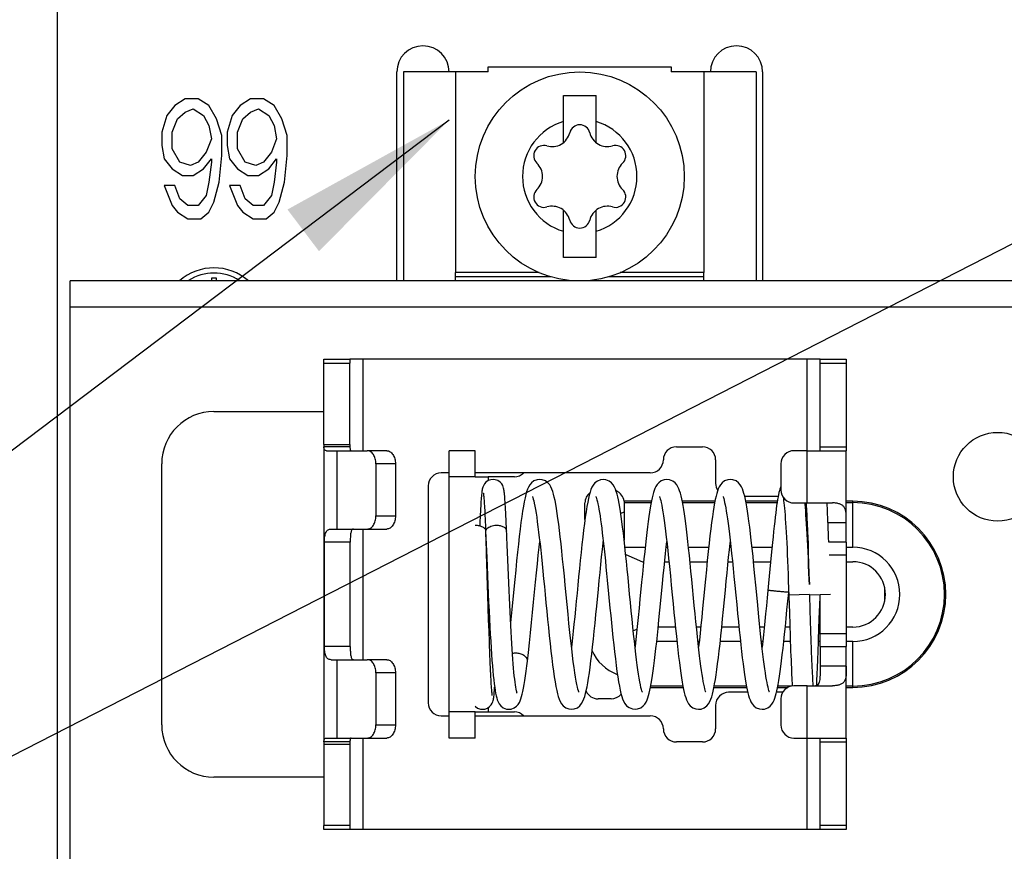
# Model space of a CAD drawing. Header units: millimetres. Extents: x 0 to 841, y 0 to 594.
# Tile 14 of 127: x 122 to 140, y 236 to 252. Entities that reach past the tile are written whole.
import ezdxf

# ---------------------------------------------------------------- set-up
doc = ezdxf.new("R2010")
doc.units = ezdxf.units.MM
doc.header["$LTSCALE"] = 46.255
doc.layers.get('0').update_dxf_attribs({"linetype": 'CONTINUOUS'})
doc.layers.add('DATUM_AXIS', color=7, linetype='CONTINUOUS')
doc.layers.add('ROUNDS', color=7, linetype='CONTINUOUS')
doc.styles.get("Standard").update_dxf_attribs({"font": 'txt', "width": 0.8})
doc.dimstyles.get("Standard").update_dxf_attribs({"dimtxt": 3.5, "dimasz": 3.5, "dimexe": 0.18, "dimexo": 0.0625, "dimgap": 0.09, "dimtad": 1, "dimdsep": 46, "dimtxsty": 'STANDARD', "dimblk": '_FILLED', "dimblk1": '_FILLED', "dimblk2": '_FILLED', "dimcen": 0.09, "dimclrt": 5, "dimadec": 0, "dimazin": 0, "dimtol": 1, "dimtp": 0.01, "dimtm": 0.01, "dimtfac": 1, "dimtofl": 0, "dimtmove": 0, "dimatfit": 3, "dimldrblk": '_FILLED', "dimfxl": 1, "dimtolj": 1, "dimarcsym": 0})

# ---------------------------------------------------------------- blocks, each defined once
blk = doc.blocks.new('_FILLED')
at = {"color": 0, "linetype": 'BYBLOCK'}
blk.add_solid([(0, 0), (-1, 0.1429), (-1, -0.1429)], dxfattribs=at)

msp = doc.modelspace()

# ---------------------------------------------------------------- linework, layer by layer
at = {"color": 7, "linetype": 'CONTINUOUS'}
for p, q in [((130.6158, 250.6741), (134.1158, 250.6741)), ((130.6158, 250.5741), (130.6158, 250.6741)), ((134.1158, 250.6741), (134.1158, 250.5741)), ((130.6158, 250.5741), (128.9908, 250.5741)), ((128.9908, 250.5741), (128.9908, 246.5741)), ((135.7408, 250.5741), (134.1158, 250.5741)), ((135.7408, 250.5741), (135.7408, 246.5741)), ((132.0533, 250.1241), (132.6783, 250.1241)), ((132.0533, 249.2211), (132.0533, 250.1241)), ((132.6783, 249.2211), (132.6783, 250.1241)), ((132.0533, 247.0241), (132.0533, 247.9271)), ((132.6783, 247.0241), (132.6783, 247.9271)), ((132.6783, 247.0241), (132.0533, 247.0241)), ((136.9658, 245.0741), (127.9658, 245.0741)), ((127.9658, 243.4417), (127.9658, 245.0009)), ((127.4658, 243.4417), (127.9658, 243.4417)), ((130.3658, 243.3241), (129.8658, 243.3241)), ((129.8658, 237.8241), (129.8658, 243.3241)), ((130.5607, 241.8984), (130.5652, 241.7879)), ((130.5653, 241.7856), (130.5855, 241.2794)), ((127.9731, 239.5741), (127.9731, 241.5741)), ((136.7284, 241.6786), (136.7343, 241.5204)), ((136.7343, 241.5204), (136.7404, 241.3486)), ((130.5954, 240.9352), (130.5871, 241.1893)), ((136.7404, 241.3486), (136.7466, 241.1644)), ((136.7466, 241.1644), (136.753, 240.969)), ((134.5577, 240.3618), (134.5097, 240.856)), ((136.753, 240.969), (136.7596, 240.7644)), ((136.3619, 240.6908), (136.3771, 240.2183)), ((136.7661, 240.5677), (137.1656, 240.5805)), ((136.7755, 240.2719), (136.7661, 240.5677)), ((136.9508, 240.1049), (136.964, 240.5146)), ((136.964, 240.5146), (136.9658, 240.5709)), ((130.6227, 240.0853), (130.6152, 240.3162)), ((136.7822, 240.0674), (136.7755, 240.2719)), ((130.63, 239.8686), (130.6227, 240.0853)), ((136.3771, 240.2183), (136.3845, 239.9899)), ((136.7887, 239.8737), (136.7822, 240.0674)), ((136.9442, 239.9049), (136.9508, 240.1049)), ((130.637, 239.6679), (130.63, 239.8686)), ((136.3845, 239.9899), (136.3918, 239.7761)), ((136.795, 239.6925), (136.7887, 239.8737)), ((136.8011, 239.5251), (136.795, 239.6925)), ((136.9658, 239.5741), (136.9658, 239.1991)), ((130.3658, 237.8241), (129.8658, 237.8241)), ((127.4658, 237.7065), (127.9658, 237.7065)), ((127.9658, 237.7065), (127.9658, 236.1473)), ((136.9658, 236.0741), (127.9658, 236.0741))]:
    msp.add_line(p, q, dxfattribs=at)
at = {"color": 3, "linetype": 'CONTINUOUS'}
for p, q in [((124.8158, 250.0581), (124.6158, 249.9305)), ((125.0658, 250.0581), (124.8158, 250.0581)), ((125.2658, 249.9305), (125.0658, 250.0581)), ((126.0658, 250.0581), (125.8658, 249.9305)), ((126.3158, 250.0581), (126.0658, 250.0581)), ((126.5158, 249.9305), (126.3158, 250.0581)), ((124.6158, 249.9305), (124.4658, 249.739)), ((124.8158, 249.8028), (124.9658, 249.8667)), ((124.9658, 249.8667), (125.1658, 249.739)), ((125.4158, 249.6752), (125.2658, 249.9305)), ((125.8658, 249.9305), (125.7158, 249.739)), ((126.0658, 249.8028), (126.2158, 249.8667)), ((126.2158, 249.8667), (126.4158, 249.739)), ((126.6658, 249.6752), (126.5158, 249.9305)), ((124.4658, 249.739), (124.3658, 249.4198)), ((124.5658, 249.4198), (124.6658, 249.6752)), ((124.6658, 249.6752), (124.8158, 249.8028)), ((125.1658, 249.739), (125.2658, 249.5475)), ((125.5158, 249.356), (125.4158, 249.6752)), ((125.7158, 249.739), (125.6158, 249.4198)), ((125.8158, 249.4198), (125.9158, 249.6752)), ((125.9158, 249.6752), (126.0658, 249.8028)), ((126.4158, 249.739), (126.5158, 249.5475)), ((126.7658, 249.356), (126.6658, 249.6752)), ((125.2658, 249.5475), (125.3158, 249.2922)), ((126.5158, 249.5475), (126.5658, 249.2922)), ((124.3658, 249.4198), (124.3658, 249.1645)), ((124.5658, 249.1007), (124.5658, 249.4198)), ((125.3158, 249.2922), (125.2158, 249.0369)), ((125.5158, 248.973), (125.5158, 249.356)), ((125.6158, 249.4198), (125.6158, 249.1645)), ((125.8158, 249.1007), (125.8158, 249.4198)), ((126.5658, 249.2922), (126.4658, 249.0369)), ((126.7658, 248.973), (126.7658, 249.356)), ((124.3658, 249.1645), (124.4158, 248.9092)), ((124.7158, 248.8454), (124.5658, 249.1007)), ((125.6158, 249.1645), (125.6658, 248.9092)), ((125.9658, 248.8454), (125.8158, 249.1007)), ((125.2158, 249.0369), (125.0658, 248.8454)), ((125.4658, 248.4624), (125.5158, 248.973)), ((126.4658, 249.0369), (126.3158, 248.8454)), ((126.7158, 248.4624), (126.7658, 248.973)), ((124.4158, 248.9092), (124.5658, 248.7177)), ((124.9158, 248.7815), (124.7158, 248.8454)), ((125.0658, 248.8454), (124.9158, 248.7815)), ((125.1658, 248.7177), (125.3158, 248.9092)), ((125.3158, 248.8454), (125.2658, 248.4624)), ((125.3158, 248.9092), (125.3158, 248.8454)), ((125.6658, 248.9092), (125.8158, 248.7177)), ((126.1658, 248.7815), (125.9658, 248.8454)), ((126.3158, 248.8454), (126.1658, 248.7815)), ((126.4158, 248.7177), (126.5658, 248.9092)), ((126.5658, 248.8454), (126.5158, 248.4624)), ((126.5658, 248.9092), (126.5658, 248.8454)), ((124.5658, 248.7177), (124.7658, 248.5901)), ((124.7658, 248.5901), (124.9658, 248.5901)), ((124.9658, 248.5901), (125.1658, 248.7177)), ((125.8158, 248.7177), (126.0158, 248.5901)), ((126.0158, 248.5901), (126.2158, 248.5901)), ((126.2158, 248.5901), (126.4158, 248.7177)), ((124.6158, 248.3986), (124.4158, 248.3986)), ((124.4158, 248.3986), (124.5658, 248.0156)), ((124.7158, 248.1433), (124.6158, 248.3986)), ((125.2658, 248.4624), (125.2158, 248.2071)), ((125.3658, 248.0794), (125.4658, 248.4624)), ((125.8658, 248.3986), (125.6658, 248.3986)), ((125.6658, 248.3986), (125.8158, 248.0156)), ((125.9658, 248.1433), (125.8658, 248.3986)), ((126.5158, 248.4624), (126.4658, 248.2071)), ((126.6158, 248.0794), (126.7158, 248.4624)), ((125.2158, 248.2071), (125.0658, 248.0156)), ((126.4658, 248.2071), (126.3158, 248.0156)), ((124.5658, 248.0156), (124.6658, 247.8879)), ((124.8658, 248.0156), (124.7158, 248.1433)), ((125.0658, 248.0156), (124.8658, 248.0156)), ((125.2658, 247.8879), (125.3658, 248.0794)), ((125.8158, 248.0156), (125.9158, 247.8879)), ((126.1158, 248.0156), (125.9658, 248.1433)), ((126.3158, 248.0156), (126.1158, 248.0156)), ((126.5158, 247.8879), (126.6158, 248.0794)), ((124.6658, 247.8879), (124.8658, 247.7603)), ((125.1158, 247.7603), (125.2658, 247.8879)), ((125.9158, 247.8879), (126.1158, 247.7603)), ((126.3658, 247.7603), (126.5158, 247.8879)), ((124.8658, 247.7603), (125.1158, 247.7603)), ((126.1158, 247.7603), (126.3658, 247.7603)), ((158.1158, 246.5741), (122.6158, 246.5741)), ((122.6158, 231.5741), (122.6158, 246.5739)), ((125.4158, 246.6241), (125.3158, 246.6241)), ((125.3158, 246.6241), (125.3158, 246.5741)), ((125.4158, 246.5741), (125.4158, 246.6241)), ((127.4658, 243.4417), (127.4658, 245.0009)), ((127.4658, 243.3973), (127.4658, 237.7509)), ((127.5175, 243.3241), (128.2991, 243.3241)), ((130.3658, 242.8241), (130.3658, 243.3241)), ((136.7158, 243.3241), (137.4658, 243.3241)), ((137.4658, 241.5741), (137.4658, 243.3241)), ((130.3658, 242.8241), (130.6158, 242.8241)), ((136.7158, 242.3241), (137.2035, 242.3241)), ((127.6065, 241.8241), (128.2991, 241.8241)), ((127.4805, 239.5741), (127.4805, 241.5741)), ((138.1969, 240.7061), (138.1969, 240.4421)), ((137.4658, 237.8241), (137.4658, 239.5741)), ((127.6065, 239.3241), (128.2991, 239.3241)), ((136.7158, 238.8241), (137.2035, 238.8241)), ((130.3658, 238.3241), (130.6158, 238.3241)), ((130.3658, 237.8241), (130.3658, 238.3241)), ((127.5175, 237.8241), (128.2991, 237.8241)), ((136.7158, 237.8241), (137.4658, 237.8241)), ((127.4658, 237.7065), (127.4658, 236.1473))]:
    msp.add_line(p, q, dxfattribs=at)
at = {"color": 9, "linetype": 'CONTINUOUS'}
for p, q in [((158.1158, 246.0741), (122.6158, 246.0741)), ((128.2158, 245.0741), (128.2158, 243.3241)), ((136.7158, 242.3241), (136.7158, 245.0741)), ((127.9668, 243.3973), (127.4679, 243.3973)), ((127.7204, 243.3241), (127.7204, 241.8241)), ((130.3658, 242.8241), (129.8658, 242.8241)), ((130.6158, 242.8241), (130.6158, 242.7516)), ((137.1177, 241.9491), (137.4658, 241.9491)), ((128.2158, 241.8241), (128.2158, 239.3241)), ((127.9731, 241.5741), (127.4805, 241.5741)), ((136.3659, 240.5677), (136.7655, 240.5805)), ((127.9731, 239.5741), (127.4805, 239.5741)), ((127.7204, 239.3241), (127.7204, 237.8241)), ((137.4658, 239.1991), (136.9658, 239.1991)), ((136.7158, 236.0741), (136.7158, 238.8241)), ((130.6158, 238.4077), (130.6158, 238.3241)), ((130.3658, 238.3241), (129.8658, 238.3241)), ((128.2158, 237.8241), (128.2158, 236.0741)), ((127.9668, 237.7509), (127.4679, 237.7509))]:
    msp.add_line(p, q, dxfattribs=at)
at = {"color": 7, "linetype": 'CONTINUOUS'}
for points in [[(130.7069, 242.774), (130.6639, 242.7693), (130.6126, 242.7505), (130.5707, 242.7213), (130.5406, 242.6871), (130.5218, 242.6545), (130.5114, 242.6284), (130.5052, 242.6074), (130.5009, 242.5886), (130.4975, 242.5702), (130.4945, 242.5511), (130.4918, 242.5304), (130.4892, 242.5076), (130.4866, 242.4823), (130.484, 242.4542), (130.4814, 242.4231), (130.4787, 242.3887), (130.4761, 242.3508), (130.4734, 242.3093), (130.4706, 242.264), (130.4678, 242.2148), (130.465, 242.1616), (130.4621, 242.1046), (130.4592, 242.0436), (130.4563, 241.9787), (130.4523, 241.887)], [(130.9628, 241.8565), (130.9595, 241.9346), (130.9562, 242.0077), (130.9531, 242.0758), (130.9499, 242.139), (130.9469, 242.1973), (130.9439, 242.2509), (130.941, 242.3), (130.9381, 242.3446), (130.9353, 242.385), (130.9326, 242.4214), (130.9298, 242.4541), (130.9271, 242.4833), (130.9245, 242.5094), (130.9217, 242.5326), (130.9189, 242.5534), (130.9159, 242.5725), (130.9125, 242.5906), (130.9082, 242.609), (130.9019, 242.6298), (130.8914, 242.6558), (130.8724, 242.6882), (130.8421, 242.7222), (130.7999, 242.7511), (130.7486, 242.7695), (130.7069, 242.774)], [(131.6006, 242.7741), (131.5516, 242.7684), (131.4903, 242.7443), (131.4427, 242.7084), (131.4095, 242.6688), (131.3855, 242.6281), (131.3666, 242.5856), (131.3499, 242.5381), (131.334, 242.483), (131.3187, 242.4194), (131.3035, 242.3465), (131.2883, 242.2634), (131.2729, 242.1694), (131.2574, 242.0644), (131.2416, 241.9482), (131.2255, 241.8212), (131.2092, 241.6836), (131.1926, 241.5362), (131.1758, 241.3795), (131.1587, 241.214), (131.1412, 241.0404), (131.1235, 240.8596), (131.0867, 240.4811)], [(132.1243, 240.3802), (132.0887, 240.748), (132.0715, 240.924), (132.0549, 241.0917), (132.0389, 241.2506), (132.0233, 241.4006), (132.008, 241.5419), (131.9931, 241.6746), (131.9785, 241.799), (131.964, 241.9153), (131.9496, 242.0235), (131.9353, 242.1237), (131.921, 242.2152), (131.9069, 242.2979), (131.8928, 242.3716), (131.8786, 242.4367), (131.8643, 242.4938), (131.8494, 242.5441), (131.8332, 242.5892), (131.8143, 242.6308), (131.7904, 242.6706), (131.7578, 242.709), (131.711, 242.7442), (131.6499, 242.7683), (131.6005, 242.7741)], [(132.8164, 242.7739), (132.766, 242.7679), (132.7039, 242.7429), (132.6561, 242.706), (132.6228, 242.6651), (132.5987, 242.623), (132.5798, 242.579), (132.5633, 242.5306), (132.5479, 242.4755), (132.5327, 242.4116), (132.5176, 242.3377), (132.5023, 242.2529), (132.4868, 242.157), (132.4712, 242.0501), (132.4553, 241.9326), (132.4393, 241.8053), (132.4233, 241.6692), (132.4073, 241.5258), (132.3913, 241.3767), (132.3754, 241.2235), (132.3597, 241.0675), (132.3442, 240.91), (132.3288, 240.7523), (132.3136, 240.5957), (132.2987, 240.4414), (132.284, 240.2907), (132.2696, 240.1445), (132.2555, 240.0037), (132.2416, 239.8686), (132.2281, 239.7396), (132.2147, 239.6171), (132.2085, 239.5623)], [(133.5651, 238.7017), (133.5626, 238.7076), (133.5561, 238.7257), (133.5475, 238.7547), (133.5375, 238.794), (133.5267, 238.8431), (133.5152, 238.9014), (133.5033, 238.9688), (133.4911, 239.0447), (133.4786, 239.129), (133.4658, 239.2216), (133.4527, 239.3226), (133.4393, 239.4321), (133.4257, 239.5499), (133.4116, 239.6761), (133.3973, 239.8105), (133.3825, 239.9529), (133.3674, 240.1024), (133.3521, 240.2575), (133.3366, 240.4167), (133.3209, 240.5779), (133.3053, 240.7394), (133.2897, 240.8992), (133.2743, 241.0555), (133.2591, 241.2067), (133.2442, 241.3519), (133.2295, 241.4902), (133.215, 241.6213), (133.2008, 241.7447), (133.1868, 241.8601), (133.173, 241.9674), (133.1594, 242.0665), (133.146, 242.1574), (133.1327, 242.2401), (133.1195, 242.3148), (133.1064, 242.3819), (133.0932, 242.4418), (133.0798, 242.4952), (133.0656, 242.5431), (133.0499, 242.5871), (133.0312, 242.6286), (133.0072, 242.6691), (132.9742, 242.7083), (132.9276, 242.7436), (132.8672, 242.7678), (132.8163, 242.7739)], [(134.0322, 242.7741), (133.9834, 242.7684), (133.9234, 242.7451), (133.8772, 242.7112), (133.8454, 242.6748), (133.8224, 242.6383), (133.8047, 242.6016), (133.7898, 242.5631), (133.7763, 242.5213), (133.7636, 242.4751), (133.7512, 242.4235), (133.7389, 242.3656), (133.7266, 242.301), (133.7142, 242.2294), (133.7016, 242.1506), (133.6889, 242.0644), (133.6761, 241.9706), (133.663, 241.8693), (133.6497, 241.7605), (133.6362, 241.6444), (133.6225, 241.521), (133.6086, 241.3908), (133.5944, 241.2542), (133.5799, 241.1116), (133.5652, 240.963), (133.55, 240.8083), (133.5182, 240.4801)], [(134.5097, 240.856), (134.4939, 241.0173), (134.4784, 241.1719), (134.4634, 241.3185), (134.4488, 241.4568), (134.4346, 241.5869), (134.4208, 241.7088), (134.4072, 241.8226), (134.3939, 241.9283), (134.3808, 242.0262), (134.3679, 242.1164), (134.3552, 242.1992), (134.3425, 242.2749), (134.3299, 242.3434), (134.3173, 242.4051), (134.3046, 242.4602), (134.2916, 242.5096), (134.2778, 242.5541), (134.2626, 242.5948), (134.2448, 242.633), (134.222, 242.6707), (134.1905, 242.708), (134.145, 242.7428), (134.0842, 242.7676), (134.0321, 242.7741)], [(135.248, 242.774), (135.1985, 242.7682), (135.1378, 242.7443), (135.0912, 242.7094), (135.0588, 242.6716), (135.0354, 242.633), (135.0173, 242.5938), (135.0018, 242.5521), (134.9876, 242.5058), (134.9739, 242.4532), (134.9603, 242.393), (134.9466, 242.3243), (134.9327, 242.2461), (134.9185, 242.1579), (134.904, 242.0594), (134.8892, 241.9502), (134.8739, 241.8296), (134.8581, 241.6971), (134.8417, 241.5518), (134.8247, 241.3938), (134.8071, 241.2247), (134.7892, 241.0466), (134.7711, 240.8625), (134.7348, 240.488)], [(135.7357, 240.7511), (135.7184, 240.9293), (135.6999, 241.1152), (135.6816, 241.2959), (135.6642, 241.4605), (135.6481, 241.6078), (135.6328, 241.7405), (135.6182, 241.8613), (135.6039, 241.9725), (135.5898, 242.0746), (135.576, 242.1675), (135.5624, 242.2513), (135.549, 242.3261), (135.5358, 242.3926), (135.5225, 242.4513), (135.5091, 242.5032), (135.4951, 242.5493), (135.4798, 242.5912), (135.4616, 242.6311), (135.438, 242.6704), (135.405, 242.7091), (135.3573, 242.7447), (135.2957, 242.7686), (135.2479, 242.774)], [(130.5209, 242.5102), (130.5208, 242.5107), (130.521, 242.5095), (130.522, 242.5042), (130.5233, 242.4953), (130.5249, 242.483), (130.5267, 242.4676), (130.5287, 242.4491), (130.5307, 242.4274), (130.5328, 242.4026), (130.535, 242.3745), (130.5373, 242.3431), (130.5397, 242.3083), (130.5421, 242.27), (130.5446, 242.2281), (130.5471, 242.1826), (130.5497, 242.1334), (130.5524, 242.0803), (130.5551, 242.0235), (130.5578, 241.9629), (130.5607, 241.8984)], [(136.1952, 242.5887), (136.1857, 242.5565), (136.1769, 242.5213), (136.1685, 242.482), (136.16, 242.4379), (136.1515, 242.3886), (136.1429, 242.3337), (136.1341, 242.2731), (136.1251, 242.2065), (136.1158, 242.1337), (136.1063, 242.0546), (136.0965, 241.9691), (136.0864, 241.8773), (136.076, 241.7791), (136.0652, 241.6747), (136.0541, 241.5642), (136.0427, 241.4476), (136.0308, 241.3253), (135.9793, 240.7859)], [(136.2158, 242.6402), (136.2063, 242.6195), (136.1952, 242.5887)], [(131.4599, 242.4462), (131.4618, 242.4418), (131.4677, 242.4257), (131.4759, 242.3991), (131.4853, 242.3629), (131.4957, 242.3176), (131.5066, 242.2632), (131.5181, 242.2002), (131.5299, 242.1289), (131.542, 242.0496), (131.5543, 241.9625), (131.5668, 241.868), (131.5796, 241.7664), (131.5924, 241.658), (131.6055, 241.5428), (131.6188, 241.4212), (131.6323, 241.2932), (131.6461, 241.1591), (131.6602, 241.0192), (131.6745, 240.8739), (131.6892, 240.7235), (131.7041, 240.5691), (131.7194, 240.4118), (131.7348, 240.2531), (131.7505, 240.0944), (131.7663, 239.937), (131.7822, 239.7825), (131.7983, 239.6324), (131.8144, 239.488), (131.8305, 239.3509), (131.8465, 239.2224), (131.8625, 239.1036), (131.8783, 238.9953), (131.8939, 238.8981), (131.9094, 238.8121), (131.9248, 238.737), (131.9402, 238.6721), (131.9558, 238.6162), (131.9725, 238.5676), (131.9916, 238.5237), (132.0158, 238.4819), (132.0491, 238.4415), (132.0968, 238.4049), (132.1586, 238.3802), (132.2086, 238.3743)], [(132.6761, 242.4455), (132.6769, 242.4436), (132.6815, 242.4316), (132.6882, 242.4112), (132.696, 242.3832), (132.7046, 242.3482), (132.7138, 242.3065), (132.7233, 242.2585), (132.7332, 242.2042), (132.7433, 242.1436), (132.7538, 242.0767), (132.7644, 242.0035), (132.7753, 241.9243), (132.7863, 241.8391), (132.7975, 241.7482), (132.809, 241.6517), (132.8205, 241.55), (132.8322, 241.4431), (132.8441, 241.3316), (132.8561, 241.2157), (132.8683, 241.096), (132.8806, 240.9727), (132.893, 240.8463)], [(133.8915, 242.4463), (133.8933, 242.4423), (133.8986, 242.4279), (133.906, 242.4042), (133.9147, 242.3717), (133.9244, 242.3306), (133.9348, 242.2808), (133.9458, 242.2221), (133.9574, 242.1543), (133.9695, 242.0769), (133.9821, 241.9896), (133.9953, 241.8925), (134.0088, 241.7856), (134.0227, 241.6693), (134.0369, 241.5442), (134.0516, 241.4096), (134.067, 241.2638), (134.0832, 241.1048), (134.1004, 240.9313), (134.1184, 240.7481), (134.136, 240.5659), (134.1529, 240.3918), (134.169, 240.2264), (134.1846, 240.0691), (134.1997, 239.9192), (134.2145, 239.7762), (134.2291, 239.6395), (134.2435, 239.5093), (134.2578, 239.3864), (134.2719, 239.2711), (134.2858, 239.1639), (134.2995, 239.065), (134.3131, 238.9747), (134.3264, 238.8928), (134.3397, 238.8192), (134.3528, 238.7535), (134.366, 238.6952), (134.3794, 238.6437), (134.3933, 238.5978), (134.4086, 238.5562), (134.4266, 238.517), (134.4496, 238.4787), (134.4814, 238.4407), (134.5278, 238.4052), (134.5893, 238.3803), (134.6402, 238.3742)], [(135.1075, 242.4459), (135.1087, 242.4433), (135.1138, 242.4297), (135.121, 242.4068), (135.1296, 242.3752), (135.1391, 242.3355), (135.1491, 242.2879), (135.1597, 242.2326), (135.1707, 242.1695), (135.182, 242.0983), (135.1938, 242.0189), (135.206, 241.9308), (135.2186, 241.8338), (135.2316, 241.7275), (135.2451, 241.6123), (135.2589, 241.4885), (135.273, 241.357), (135.2874, 241.2186), (135.3022, 241.0723), (135.3178, 240.9152), (135.3345, 240.7443), (135.3524, 240.5596), (135.3699, 240.3794), (135.3866, 240.2078), (135.4027, 240.0453), (135.4183, 239.8915), (135.4334, 239.7462), (135.4482, 239.6091), (135.4627, 239.4797), (135.477, 239.3578), (135.4912, 239.2438), (135.5051, 239.1382), (135.5187, 239.0416), (135.5321, 238.9542), (135.5451, 238.8759), (135.5579, 238.8062), (135.5705, 238.7444), (135.5832, 238.6895), (135.596, 238.6406), (135.6096, 238.5965), (135.6246, 238.5558), (135.6422, 238.5172), (135.6651, 238.479), (135.697, 238.4408), (135.7436, 238.4051), (135.8052, 238.3803), (135.856, 238.3742)], [(136.2559, 242.4412), (136.2579, 242.4309), (136.2626, 242.4024), (136.2676, 242.3673), (136.2728, 242.3257), (136.2782, 242.2777), (136.2836, 242.2232), (136.2891, 242.1624), (136.2946, 242.0952), (136.3001, 242.0216), (136.3056, 241.9417), (136.3111, 241.8554), (136.3165, 241.7629), (136.3219, 241.6643), (136.3272, 241.5598), (136.3324, 241.4497), (136.3376, 241.3342), (136.3427, 241.2137), (136.3477, 241.0887), (136.3525, 240.9595), (136.3573, 240.8267), (136.3619, 240.6908)], [(136.7596, 240.7638), (136.7566, 240.8542), (136.7515, 240.9939), (136.7464, 241.1295), (136.7411, 241.2604), (136.7357, 241.3861), (136.7302, 241.5063), (136.7247, 241.6205), (136.719, 241.7286), (136.7133, 241.8303), (136.7075, 241.9254), (136.7016, 242.0138), (136.6957, 242.0956), (136.6898, 242.1707), (136.6838, 242.2394), (136.6777, 242.3018), (136.6753, 242.3241)], [(136.6976, 242.3229), (136.6997, 242.291), (136.702, 242.253), (136.7044, 242.2116), (136.7069, 242.1668), (136.7094, 242.1185), (136.7119, 242.0666), (136.7145, 242.0111), (136.7172, 241.952), (136.7199, 241.8892), (136.7227, 241.8227), (136.7255, 241.7525), (136.7284, 241.6786)], [(137.1326, 241.5741), (137.1294, 241.6595), (137.1261, 241.7466), (137.1228, 241.829), (137.1195, 241.9066), (137.1164, 241.9793), (137.1133, 242.0471), (137.1103, 242.1103), (137.1073, 242.1687), (137.1044, 242.2226), (137.1016, 242.2722), (137.0988, 242.3175), (137.0984, 242.3241)], [(130.5871, 241.1893), (130.5828, 241.3154), (130.5785, 241.4399), (130.5741, 241.5621), (130.5656, 241.7856)], [(130.9877, 241.2321), (130.9762, 241.5206), (130.9706, 241.6608), (130.9628, 241.8565)], [(131.4832, 240.4249), (131.52, 240.8045), (131.5377, 240.9855), (131.5551, 241.1588), (131.5721, 241.3232), (131.5886, 241.4779), (131.6006, 241.5858)], [(132.7233, 240.6759), (132.7389, 240.8366), (132.7543, 240.9936), (132.7696, 241.1457), (132.7846, 241.2917), (132.7993, 241.4306), (132.8136, 241.5617), (132.8164, 241.586)], [(133.949, 240.7781), (133.9643, 240.9345), (133.9791, 241.0835), (133.9935, 241.2251), (134.0074, 241.359), (134.0209, 241.4849), (134.0322, 241.586)], [(135.1526, 240.653), (135.1693, 240.8249), (135.1854, 240.988), (135.2008, 241.1423), (135.2158, 241.2883), (135.2304, 241.4262), (135.2447, 241.5567), (135.248, 241.586)], [(130.5855, 241.2794), (130.5926, 241.1059), (130.5998, 240.9321), (130.6072, 240.7595), (130.6147, 240.5895), (130.6223, 240.4231), (130.6301, 240.2614), (130.638, 240.1052), (130.6459, 239.9551), (130.6539, 239.8117), (130.662, 239.6753), (130.6702, 239.5463), (130.6784, 239.425), (130.6867, 239.3114), (130.6951, 239.2057), (130.7035, 239.1079), (130.712, 239.0179), (130.7206, 238.9355), (130.7294, 238.8607), (130.7383, 238.7934), (130.7473, 238.7336), (130.7565, 238.6806), (130.7662, 238.6338), (130.7766, 238.592), (130.7886, 238.5532), (130.8039, 238.5153), (130.8254, 238.4765), (130.8572, 238.4376), (130.9035, 238.4026), (130.9622, 238.3797), (131.0095, 238.3742)], [(131.1665, 238.6829), (131.1665, 238.683), (131.1642, 238.6901), (131.1598, 238.7062), (131.1543, 238.7302), (131.1481, 238.7615), (131.1416, 238.7996), (131.1349, 238.8444), (131.128, 238.8957), (131.1211, 238.9534), (131.1141, 239.0174), (131.1071, 239.0876), (131.1001, 239.1638), (131.0931, 239.246), (131.0861, 239.3341), (131.0792, 239.428), (131.0723, 239.5277), (131.0654, 239.6331), (131.0586, 239.7439), (131.0518, 239.8601), (131.0451, 239.9812), (131.0384, 240.1072), (131.0318, 240.2376), (131.0252, 240.372), (131.0187, 240.5101), (131.0123, 240.6511), (131.006, 240.7946), (130.9998, 240.9398), (130.9937, 241.0859), (130.9877, 241.2321)], [(130.6152, 240.3162), (130.6075, 240.5583), (130.5954, 240.9352)], [(132.893, 240.8463), (132.9184, 240.5844), (132.9448, 240.312)], [(132.2085, 238.3743), (132.2576, 238.38), (132.3201, 238.4048), (132.3685, 238.442), (132.4024, 238.4835), (132.4269, 238.5267), (132.4461, 238.5716), (132.4623, 238.62), (132.4773, 238.6738), (132.4918, 238.735), (132.5062, 238.8046), (132.5206, 238.8836), (132.5352, 238.9726), (132.5501, 239.0717), (132.5651, 239.1812), (132.5804, 239.3008), (132.596, 239.4301), (132.6117, 239.5683), (132.6276, 239.7143), (132.6436, 239.8668), (132.6596, 240.0244), (132.6756, 240.1857), (132.6916, 240.349), (132.7233, 240.6759)], [(133.8648, 239.9193), (133.8819, 240.0894), (133.8996, 240.2694), (133.949, 240.7781)], [(134.6401, 238.3742), (134.6865, 238.3793), (134.7492, 238.4033), (134.7986, 238.4404), (134.8326, 238.4815), (134.8566, 238.5228), (134.875, 238.5649), (134.8909, 238.6104), (134.9057, 238.6614), (134.9199, 238.7193), (134.9339, 238.7848), (134.9479, 238.8589), (134.962, 238.942), (134.9762, 239.0341), (134.9905, 239.135), (135.005, 239.2447), (135.0197, 239.3635), (135.0347, 239.4919), (135.0501, 239.6302), (135.066, 239.7786), (135.0824, 239.9374), (135.0994, 240.1066), (135.1171, 240.2862), (135.1526, 240.653)], [(135.9962, 238.7026), (135.9958, 238.7036), (135.9915, 238.7146), (135.985, 238.7343), (135.9773, 238.7614), (135.9688, 238.7956), (135.9596, 238.8368), (135.9499, 238.8849), (135.9398, 238.9403), (135.9292, 239.003), (135.9183, 239.0734), (135.907, 239.1513), (135.8954, 239.2365), (135.8835, 239.3286), (135.8715, 239.4274), (135.8592, 239.5324), (135.8468, 239.6432), (135.8342, 239.76), (135.8213, 239.8828), (135.8081, 240.0119), (135.7946, 240.1471), (135.7806, 240.2886), (135.7662, 240.4364), (135.7357, 240.7511)], [(135.9793, 240.7859), (135.9525, 240.5079), (135.9374, 240.3524), (135.9228, 240.2037), (135.9087, 240.0619), (135.895, 239.927), (135.8817, 239.799), (135.8687, 239.6777), (135.856, 239.563), (135.8559, 239.562)], [(131.0867, 240.4811), (131.0678, 240.2862), (131.0484, 240.0898), (131.0424, 240.0311)], [(133.5182, 240.4801), (133.5014, 240.3071), (133.4838, 240.1289), (133.4668, 239.9597)], [(134.7348, 240.488), (134.7171, 240.3058), (134.7004, 240.1362), (134.6846, 239.9796), (134.6697, 239.8343), (134.6552, 239.6986), (134.6412, 239.5711), (134.6401, 239.5622)], [(135.8558, 238.3742), (135.9031, 238.3795), (135.9636, 238.4025), (136.0105, 238.4367), (136.0429, 238.4737), (136.0662, 238.511), (136.0841, 238.5484), (136.0991, 238.5874), (136.1125, 238.6295), (136.1252, 238.6758), (136.1376, 238.7277), (136.1499, 238.7859), (136.1623, 238.8514), (136.1749, 238.9248), (136.1878, 239.0065), (136.201, 239.0969), (136.2144, 239.1959), (136.2281, 239.3032), (136.242, 239.4185), (136.2561, 239.5414), (136.2705, 239.672), (136.2851, 239.8107), (136.3003, 239.9578), (136.3159, 240.1134), (136.332, 240.2777), (136.3644, 240.612)], [(131.3643, 239.2977), (131.384, 239.463), (131.4047, 239.6479), (131.4249, 239.839), (131.4448, 240.0338), (131.4642, 240.2298), (131.4832, 240.4249)], [(132.3492, 238.7019), (132.3493, 238.7018), (132.3467, 238.7078), (132.3402, 238.7262), (132.3313, 238.7564), (132.3209, 238.7978), (132.3094, 238.8501), (132.2972, 238.9135), (132.2843, 238.988), (132.2708, 239.0739), (132.2568, 239.1713), (132.2423, 239.2803), (132.2272, 239.4015), (132.2115, 239.5355), (132.1951, 239.683), (132.178, 239.8439), (132.1603, 240.0159), (132.1424, 240.1958), (132.1243, 240.3802)], [(132.9448, 240.312), (132.9585, 240.1727), (132.9725, 240.032), (132.9868, 239.8903), (133.0016, 239.7485), (133.0167, 239.6081), (133.0321, 239.4712), (133.0476, 239.3397), (133.0632, 239.2156), (133.0788, 239.1001), (133.0943, 238.9943), (133.1096, 238.8991), (133.1247, 238.8146), (133.1397, 238.7407), (133.1548, 238.6766), (133.1702, 238.621), (133.1867, 238.572), (133.2057, 238.5272), (133.2298, 238.4845), (133.263, 238.4433), (133.3108, 238.4059), (133.3733, 238.3805), (133.4244, 238.3743)], [(134.7804, 238.7027), (134.7797, 238.7042), (134.775, 238.7165), (134.7681, 238.738), (134.7597, 238.7681), (134.7505, 238.8063), (134.7406, 238.8524), (134.7301, 238.9062), (134.7193, 238.9678), (134.708, 239.0373), (134.6964, 239.1149), (134.6844, 239.2009), (134.672, 239.2952), (134.6592, 239.3981), (134.646, 239.5098), (134.6324, 239.6305), (134.6183, 239.7605), (134.6038, 239.8996), (134.5887, 240.0472), (134.5734, 240.2018), (134.5577, 240.3618)], [(133.4242, 238.3743), (133.4741, 238.3802), (133.5336, 238.4035), (133.5799, 238.4377), (133.6124, 238.4751), (133.6361, 238.5136), (133.6544, 238.5526), (133.6696, 238.5932), (133.6832, 238.637), (133.696, 238.6853), (133.7086, 238.7392), (133.721, 238.7994), (133.7334, 238.8664), (133.7459, 238.9404), (133.7585, 239.0216), (133.7713, 239.1103), (133.7842, 239.2064), (133.7974, 239.31), (133.8107, 239.421), (133.8243, 239.5392), (133.838, 239.6643), (133.852, 239.7959), (133.8648, 239.9193)], [(133.4668, 239.9597), (133.4542, 239.8374), (133.4402, 239.7058), (133.4264, 239.5799), (133.4243, 239.562)], [(136.8986, 238.8286), (136.9005, 238.8578), (136.9033, 238.9059), (136.9062, 238.9581), (136.9091, 239.0146), (136.9121, 239.0755), (136.9151, 239.1408), (136.9182, 239.2106), (136.9213, 239.2847), (136.9245, 239.3629), (136.9277, 239.4451), (136.931, 239.5309), (136.9343, 239.6202), (136.9376, 239.7126), (136.9442, 239.9049)], [(136.3918, 239.7761), (136.3953, 239.6754), (136.3988, 239.579), (136.4022, 239.4872), (136.4056, 239.4001), (136.4089, 239.3177), (136.4121, 239.2402), (136.4152, 239.1675), (136.4183, 239.0997), (136.4214, 239.0366), (136.4243, 238.9782), (136.4272, 238.9244), (136.4301, 238.8749), (136.4329, 238.8297), (136.4335, 238.8205)], [(130.693, 238.6373), (130.6931, 238.6371), (130.6927, 238.639), (130.6917, 238.645), (130.6903, 238.6546), (130.6886, 238.6673), (130.6868, 238.6832), (130.6848, 238.7024), (130.6827, 238.725), (130.6805, 238.7513), (130.6782, 238.7815), (130.6757, 238.8157), (130.6732, 238.8539), (130.6706, 238.8964), (130.6679, 238.9432), (130.6651, 238.9944), (130.6623, 239.0502), (130.6594, 239.1106), (130.6564, 239.1758), (130.6533, 239.2458), (130.6502, 239.3207), (130.647, 239.4004), (130.6437, 239.4849), (130.6404, 239.5742), (130.637, 239.6679)], [(136.8341, 238.8241), (136.8332, 238.837), (136.8308, 238.8741), (136.8284, 238.9147), (136.8259, 238.9588), (136.8234, 239.0065), (136.8208, 239.0579), (136.8181, 239.1131), (136.8154, 239.1722), (136.8127, 239.2351), (136.8098, 239.3019), (136.807, 239.3725), (136.804, 239.4469), (136.8011, 239.5251)], [(131.0094, 238.3742), (131.0523, 238.3787), (131.1094, 238.3993), (131.1555, 238.4315), (131.1876, 238.4673), (131.2099, 238.5031), (131.2264, 238.5383), (131.24, 238.5752), (131.2524, 238.616), (131.2643, 238.6626), (131.2763, 238.7162), (131.2884, 238.7777), (131.3008, 238.8475), (131.3134, 238.9256), (131.3263, 239.0116), (131.3393, 239.1049), (131.3525, 239.2047), (131.3643, 239.2978)], [(130.5069, 238.3742), (130.5518, 238.3794), (130.6021, 238.3982), (130.642, 238.4259), (130.6713, 238.4585), (130.6908, 238.4912), (130.7022, 238.5192), (130.7087, 238.5412), (130.7131, 238.5605), (130.7165, 238.5795), (130.7196, 238.5995), (130.7225, 238.6216), (130.7252, 238.6461), (130.728, 238.6733), (130.7306, 238.7034), (130.7333, 238.7366), (130.736, 238.7731), (130.7377, 238.7976)], [(130.3658, 238.4322), (130.3696, 238.4279), (130.412, 238.398), (130.4637, 238.379), (130.5069, 238.3742)]]:
    msp.add_lwpolyline(points, dxfattribs=at)
msp.add_circle((132.3658, 248.5741), 2, dxfattribs=at)
for centre, radius, start, end in [((132.3658, 248.5741), 1.0958, 106.56944, 253.43056), ((132.3658, 249.3641), 0.1975, 13.63362, 166.36638), ((132.3658, 248.5741), 1.0958, 286.56944, 73.43056), ((131.8354, 249.4927), 0.3483, 253.63362, 346.36638), ((132.8962, 249.4927), 0.3483, 193.63362, 286.36638), ((131.6816, 248.9691), 0.1975, 73.63362, 226.36638), ((133.0499, 248.9691), 0.1975, 313.63362, 106.36638), ((131.305, 248.5741), 0.3483, 313.63362, 46.36638), ((133.4265, 248.5741), 0.3483, 133.63362, 226.36638), ((131.6816, 248.1791), 0.1975, 133.63362, 286.36638), ((133.0499, 248.1791), 0.1975, 253.63362, 46.36638), ((131.8354, 247.6555), 0.3483, 13.63362, 106.36638), ((132.8962, 247.6555), 0.3483, 73.63362, 166.36638), ((132.3658, 247.7841), 0.1975, 193.63362, 346.36638), ((128.905, 243.4417), 0.9392, 180.00142, 182.71071), ((130.4964, 241.7828), 0.0693, 2.28448, 4.24826), ((128.905, 237.7065), 0.9392, 177.28929, 179.99858)]:
    msp.add_arc(centre, radius, start, end, dxfattribs=at)
at = {"color": 3, "linetype": 'CONTINUOUS'}
for centre, radius, start, end in [((125.3658, 245.8241), 1, 48.65899, 131.34101), ((125.3658, 245.8241), 0.9, 57.34152, 122.65848), ((127.9372, 243.4418), 0.4714, 180.00849, 185.41274), ((133.3658, 241.3241), 0.8311, 100.50709, 105.01489), ((133.3658, 239.8241), 0.8311, 202.5596, 250.20254), ((127.9372, 237.7064), 0.4714, 174.58726, 179.99151)]:
    msp.add_arc(centre, radius, start, end, dxfattribs=at)
at = {"color": 9, "linetype": 'CONTINUOUS'}
msp.add_arc((130.6347, 241.7727), 0.0688, 180.54903, 182.28283, dxfattribs=at)
at = {"color": 3, "linetype": 'CONTINUOUS'}
for points, knots in [([(127.5175, 243.3241), (127.5106, 243.3241), (127.4964, 243.3271), (127.4802, 243.3436), (127.4716, 243.3682), (127.4689, 243.3869), (127.4679, 243.3973)], [0, 0, 0, 0, 0.2119788, 0.4220284, 0.6777873, 1, 1, 1, 1]), ([(137.4658, 241.9491), (137.4658, 241.982), (137.4659, 242.043), (137.4634, 242.1425), (137.4441, 242.2305), (137.3883, 242.284), (137.3362, 242.3082), (137.2733, 242.3216), (137.2278, 242.3241), (137.2035, 242.3241)], [0, 0, 0, 0, 0.1813912, 0.3342694, 0.553685, 0.647997, 0.7496686, 0.8662713, 1, 1, 1, 1]), ([(127.4805, 241.5741), (127.4805, 241.6119), (127.4838, 241.6771), (127.5025, 241.7613), (127.5469, 241.8154), (127.5875, 241.8241), (127.6065, 241.8241)], [0, 0, 0, 0, 0.3636324, 0.6271072, 0.8170397, 1, 1, 1, 1]), ([(127.6065, 239.3241), (127.5846, 239.3241), (127.5378, 239.3365), (127.4975, 239.4014), (127.4833, 239.4824), (127.4805, 239.5422), (127.4805, 239.5741)], [0, 0, 0, 0, 0.2107764, 0.4254945, 0.6925911, 1, 1, 1, 1]), ([(137.4658, 239.1991), (137.4658, 239.1662), (137.4659, 239.1052), (137.4634, 239.0057), (137.4441, 238.9177), (137.3883, 238.8642), (137.3362, 238.84), (137.2733, 238.8266), (137.2278, 238.8241), (137.2035, 238.8241)], [0, 0, 0, 0, 0.1813913, 0.3342694, 0.553685, 0.647997, 0.7496685, 0.8662713, 1, 1, 1, 1]), ([(127.4679, 237.7509), (127.4689, 237.7613), (127.4716, 237.78), (127.4802, 237.8046), (127.4964, 237.8212), (127.5106, 237.8241), (127.5175, 237.8241)], [0, 0, 0, 0, 0.3222127, 0.5779716, 0.7880212, 1, 1, 1, 1])]:
    msp.add_open_spline(points, degree=3, knots=knots, dxfattribs=at)
at = {"color": 7, "linetype": 'CONTINUOUS'}
for points, knots in [([(127.9668, 243.3973), (127.9673, 243.3869), (127.9686, 243.3686), (127.9728, 243.3455), (127.9791, 243.3292), (127.9879, 243.3241), (127.9917, 243.3241)], [0, 0, 0, 0, 0.3803797, 0.6682543, 0.8637467, 1, 1, 1, 1]), ([(128.0362, 241.8241), (128.0302, 241.8241), (128.0173, 241.8203), (128.0026, 241.8041), (127.9919, 241.7802), (127.9806, 241.7349), (127.9745, 241.6651), (127.9731, 241.606), (127.9731, 241.5741)], [0, 0, 0, 0, 0.0650248, 0.138917, 0.2330511, 0.3508453, 0.6496918, 1, 1, 1, 1]), ([(130.3658, 241.8981), (130.3907, 241.8988), (130.4385, 241.8944), (130.5023, 241.8731), (130.5491, 241.8375), (130.5643, 241.8037), (130.5655, 241.788)], [0, 0, 0, 0, 0.302896, 0.578018, 0.8078168, 1, 1, 1, 1]), ([(127.9731, 239.5741), (127.9731, 239.5422), (127.9745, 239.4831), (127.9806, 239.4133), (127.9919, 239.368), (128.0026, 239.3441), (128.0173, 239.3279), (128.0302, 239.3241), (128.0362, 239.3241)], [0, 0, 0, 0, 0.3503082, 0.6491547, 0.7669489, 0.861083, 0.9349752, 1, 1, 1, 1]), ([(136.9658, 239.1991), (136.9658, 239.16), (136.9659, 239.1018), (136.9649, 239.0252), (136.9624, 238.9702), (136.9565, 238.9187), (136.9447, 238.8728), (136.9209, 238.8341), (136.8921, 238.8241), (136.8784, 238.8241)], [0, 0, 0, 0, 0.2840516, 0.4227507, 0.5568015, 0.6833687, 0.7986645, 0.9005295, 1, 1, 1, 1]), ([(127.9917, 237.8241), (127.9879, 237.8241), (127.9791, 237.819), (127.9728, 237.8027), (127.9686, 237.7796), (127.9673, 237.7613), (127.9668, 237.7509)], [0, 0, 0, 0, 0.1362533, 0.3317457, 0.6196203, 1, 1, 1, 1])]:
    msp.add_open_spline(points, degree=3, knots=knots, dxfattribs=at)
at = {"color": 9, "linetype": 'CONTINUOUS'}
msp.add_open_spline([(130.5659, 241.772), (130.5658, 241.778), (130.5666, 241.784), (130.568, 241.7899)], degree=3, dxfattribs=at)
for points, knots in [([(130.568, 241.7899), (130.5717, 241.805), (130.5958, 241.8452), (130.6675, 241.8858), (130.7312, 241.8973), (130.7658, 241.8981)], [0, 0, 0, 0, 0.1969558, 0.5640628, 1, 1, 1, 1]), ([(130.7658, 241.8981), (130.791, 241.8988), (130.8394, 241.8943), (130.9037, 241.8724), (130.9505, 241.836), (130.965, 241.8015), (130.9656, 241.7856)], [0, 0, 0, 0, 0.3038503, 0.5791422, 0.8082651, 1, 1, 1, 1]), ([(136.1658, 240.6294), (136.1528, 240.6306), (136.1274, 240.6331), (136.0905, 240.6371), (136.0565, 240.6409), (136.0267, 240.6445), (136.0051, 240.6474), (135.9908, 240.6495), (135.9825, 240.6508), (135.976, 240.652), (135.971, 240.653), (135.9685, 240.6538), (135.9667, 240.6544), (135.9667, 240.6548)], [0, 0, 0, 0, 0.1941995, 0.3813401, 0.5542432, 0.7057325, 0.829351, 0.8795245, 0.9214484, 0.9547584, 0.9791027, 0.9941718, 1, 1, 1, 1]), ([(136.3647, 240.616), (136.3642, 240.6157), (136.3624, 240.6156), (136.3589, 240.6153), (136.3536, 240.6153), (136.3433, 240.6155), (136.3265, 240.6163), (136.3021, 240.6178), (136.2726, 240.6199), (136.2266, 240.6237), (136.1905, 240.627), (136.1658, 240.6294)], [0, 0, 0, 0, 0.0088014, 0.0265328, 0.0530274, 0.087984, 0.1819662, 0.3057951, 0.4558797, 0.6260456, 1, 1, 1, 1]), ([(131.1658, 239.4472), (131.1582, 239.4478), (131.1287, 239.4489), (131.0989, 239.4457), (131.0775, 239.4407)], [0, 0, 0, 0, 0.2570561, 1, 1, 1, 1]), ([(131.3643, 239.2978), (131.3653, 239.3063), (131.3643, 239.3244), (131.35, 239.3609), (131.3107, 239.4021), (131.2443, 239.4344), (131.1928, 239.4452), (131.1658, 239.4472)], [0, 0, 0, 0, 0.0946572, 0.1955228, 0.4266965, 0.7015517, 1, 1, 1, 1])]:
    msp.add_open_spline(points, degree=3, knots=knots, dxfattribs=at)
at = {"layer": 'DATUM_AXIS', "color": 9, "linetype": 'CONTINUOUS'}
for p, q in [((133.2158, 242.3294), (133.732, 242.3294)), ((134.3325, 242.3294), (134.9477, 242.3294)), ((135.5483, 242.3294), (136.1423, 242.3294)), ((137.4658, 242.3294), (137.5908, 242.3294)), ((137.5908, 241.4755), (137.5908, 242.3553)), ((133.231, 241.4755), (133.6176, 241.4755)), ((134.0199, 241.4755), (134.0444, 241.4755)), ((134.4468, 241.4755), (134.8335, 241.4755)), ((135.2358, 241.4755), (135.2603, 241.4755)), ((135.6626, 241.4755), (136.0454, 241.4755)), ((137.4658, 241.4755), (137.5908, 241.4755)), ((133.4366, 239.6727), (133.412, 239.6727)), ((134.2255, 239.6727), (133.8389, 239.6727)), ((134.6524, 239.6727), (134.6279, 239.6727)), ((135.4413, 239.6727), (135.0547, 239.6727)), ((135.8682, 239.6727), (135.8436, 239.6727)), ((136.3954, 239.6727), (136.2705, 239.6727)), ((136.9658, 239.6727), (136.9361, 239.6727)), ((137.5908, 239.6727), (137.4658, 239.6727)), ((137.5908, 238.793), (137.5908, 239.6727)), ((134.3397, 238.8188), (133.7246, 238.8188)), ((135.5556, 238.8188), (134.9403, 238.8188)), ((136.4179, 238.8188), (136.1561, 238.8188)), ((137.5908, 238.8188), (137.4658, 238.8188))]:
    msp.add_line(p, q, dxfattribs=at)
at = {"layer": 'DATUM_AXIS', "color": 3, "linetype": 'CONTINUOUS'}
for p, q in [((133.2158, 242.3294), (133.2158, 241.6142)), ((133.2458, 241.3362), (133.5658, 241.1991)), ((133.5658, 241.1991), (133.5888, 241.1991)), ((133.9908, 241.1991), (134.0736, 241.1991)), ((134.4757, 241.1991), (134.8046, 241.1991)), ((135.2066, 241.1991), (135.2894, 241.1991)), ((135.6914, 241.1991), (136.0187, 241.1991)), ((137.4658, 241.1991), (137.5908, 241.1991)), ((130.6158, 240.5659), (130.6158, 240.5491)), ((133.4611, 239.9042), (133.3907, 239.8741)), ((134.1967, 239.9491), (133.8648, 239.9491)), ((134.6815, 239.9491), (134.5987, 239.9491)), ((135.4125, 239.9491), (135.0836, 239.9491)), ((135.8973, 239.9491), (135.8145, 239.9491)), ((136.3859, 239.9491), (136.2994, 239.9491)), ((136.9658, 239.9491), (136.9457, 239.9491)), ((137.5908, 239.9491), (137.4658, 239.9491))]:
    msp.add_line(p, q, dxfattribs=at)
msp.add_circle((140.3658, 242.8241), 0.85, dxfattribs=at)
for centre, radius, start, end in [((137.5908, 240.5741), 1.7812, 270, 90), ((137.5908, 240.5741), 0.625, 270, 90), ((130.0158, 240.5491), 0.6, 354.89651, 360)]:
    msp.add_arc(centre, radius, start, end, dxfattribs=at)
at = {"layer": 'DATUM_AXIS', "color": 9, "linetype": 'CONTINUOUS'}
for radius in [1.7553, 0.9014]:
    msp.add_arc((137.5908, 240.5741), radius, 270, 90, dxfattribs=at)
at = {"layer": 'ROUNDS', "color": 3, "linetype": 'CONTINUOUS'}
for p, q in [((122.3658, 252.8241), (122.3658, 225.3241)), ((128.8658, 246.5741), (128.8658, 250.5741)), ((135.8658, 250.5741), (135.8658, 246.5741)), ((127.4658, 245.0009), (127.4658, 245.0741)), ((137.4658, 245.0741), (137.4658, 243.3241)), ((125.3658, 244.0741), (127.4658, 244.0741)), ((136.7158, 243.3241), (136.4658, 243.3241)), ((124.3658, 238.0741), (124.3658, 243.0741)), ((128.4658, 243.0741), (128.4658, 242.0741)), ((136.2158, 243.0741), (136.2158, 242.5741)), ((131.1158, 242.8241), (130.6158, 242.8241)), ((132.4658, 242.0102), (132.4658, 242.3241)), ((133.7369, 242.3553), (133.2148, 242.3553)), ((133.2158, 242.3553), (133.2158, 242.3294)), ((134.9528, 242.3553), (134.3275, 242.3553)), ((136.1463, 242.3553), (135.5432, 242.3553)), ((136.4658, 242.3241), (136.7158, 242.3241)), ((137.5908, 242.3553), (137.4658, 242.3553)), ((137.4658, 241.5741), (137.4658, 239.5741)), ((128.4658, 239.0741), (128.4658, 238.0741)), ((133.7197, 238.793), (134.3449, 238.793)), ((134.9354, 238.793), (135.5606, 238.793)), ((136.1512, 238.793), (136.3472, 238.793)), ((136.7158, 238.8241), (136.4658, 238.8241)), ((137.4658, 238.793), (137.5908, 238.793)), ((132.9658, 238.5741), (132.7158, 238.5741)), ((136.2158, 238.5741), (136.2158, 238.0741)), ((130.6158, 238.3241), (131.1158, 238.3241)), ((136.4658, 237.8241), (136.7158, 237.8241)), ((137.4658, 237.8241), (137.4658, 236.0741)), ((127.4658, 237.0741), (125.3658, 237.0741)), ((127.4658, 236.0741), (127.4658, 236.1473))]:
    msp.add_line(p, q, dxfattribs=at)
at = {"layer": 'ROUNDS', "color": 9, "linetype": 'CONTINUOUS'}
for p, q in [((129.9908, 250.5741), (129.9908, 246.7325)), ((134.7408, 250.5741), (134.7408, 246.7325)), ((131.5918, 246.7325), (129.9908, 246.7325)), ((131.8168, 246.6552), (129.9908, 246.6552)), ((134.7408, 246.6552), (132.9148, 246.6552)), ((134.7408, 246.7325), (133.1398, 246.7325)), ((127.4658, 245.0009), (127.9658, 245.0009)), ((136.9658, 245.0009), (137.4658, 245.0009)), ((136.9658, 243.3973), (137.4658, 243.3973)), ((128.8385, 243.0741), (128.4658, 243.0741)), ((128.4658, 242.0741), (128.8385, 242.0741)), ((137.4658, 241.3241), (137.1414, 241.3241)), ((136.9658, 239.8241), (137.4658, 239.8241)), ((128.8385, 239.0741), (128.4658, 239.0741)), ((128.4658, 238.0741), (128.8385, 238.0741)), ((136.9658, 237.7509), (137.4658, 237.7509)), ((127.9658, 236.1473), (127.4658, 236.1473)), ((137.4658, 236.1473), (136.9658, 236.1473))]:
    msp.add_line(p, q, dxfattribs=at)
at = {"layer": 'ROUNDS', "color": 7, "linetype": 'CONTINUOUS'}
for p, q in [((129.9908, 246.5741), (129.9908, 246.7325)), ((134.7408, 246.5741), (134.7408, 246.7325)), ((127.4658, 245.0741), (127.9658, 245.0741)), ((127.9658, 245.0741), (127.9658, 245.0009)), ((136.9658, 245.0741), (137.4658, 245.0741)), ((136.9658, 243.3241), (136.9658, 245.0741)), ((128.6718, 243.3241), (128.2991, 243.3241)), ((134.2158, 243.3991), (134.7158, 243.3991)), ((128.8385, 243.0741), (128.8385, 242.0741)), ((134.9658, 243.1491), (134.9658, 242.6991)), ((129.8658, 242.8991), (129.7158, 242.8991)), ((133.7158, 242.8991), (130.3658, 242.8991)), ((129.4658, 242.6491), (129.4658, 238.4991)), ((136.1622, 242.4491), (135.523, 242.4491)), ((128.2991, 241.8241), (128.6718, 241.8241)), ((137.4658, 241.5741), (137.1326, 241.5741)), ((136.9658, 239.5741), (136.9658, 240.5741)), ((136.9658, 239.5741), (137.4658, 239.5741)), ((128.6718, 239.3241), (128.2991, 239.3241)), ((128.8385, 239.0741), (128.8385, 238.0741)), ((135.581, 238.6991), (135.2158, 238.6991)), ((136.251, 238.6991), (136.1308, 238.6991)), ((134.9658, 238.4491), (134.9658, 237.9991)), ((129.7158, 238.2491), (129.8658, 238.2491)), ((130.3658, 238.2491), (133.7158, 238.2491)), ((128.2991, 237.8241), (128.6718, 237.8241)), ((136.9658, 236.0741), (136.9658, 237.8241)), ((134.7158, 237.7491), (134.2158, 237.7491)), ((127.9658, 236.1473), (127.9658, 236.0741)), ((127.9658, 236.0741), (127.4658, 236.0741)), ((137.4658, 236.0741), (136.9658, 236.0741))]:
    msp.add_line(p, q, dxfattribs=at)
at = {"layer": 'ROUNDS', "color": 3, "linetype": 'CONTINUOUS'}
for centre, radius, start, end in [((129.3658, 250.5741), 0.5, 0, 180), ((135.3658, 250.5741), 0.5, 0, 180), ((125.3658, 243.0741), 1, 90, 180), ((136.4658, 243.0741), 0.25, 90, 180), ((131.1158, 243.0741), 0.25, 270, 314.86883), ((132.7158, 242.3241), 0.25, 128.99936, 180), ((132.9658, 242.3241), 0.25, 7.13081, 67.0159), ((136.4658, 242.5741), 0.25, 180, 270), ((136.4658, 238.5741), 0.25, 90, 180), ((132.7158, 238.8241), 0.25, 203.7292, 270), ((132.9658, 238.8241), 0.25, 270, 320.36289), ((131.1158, 238.0741), 0.25, 45.13117, 90), ((125.3658, 238.0741), 1, 180, 270), ((136.4658, 238.0741), 0.25, 180, 270)]:
    msp.add_arc(centre, radius, start, end, dxfattribs=at)
at = {"layer": 'ROUNDS', "color": 7, "linetype": 'CONTINUOUS'}
for centre, start, end in [((134.2158, 243.1491), 90, 180), ((134.7158, 243.1491), 0, 90), ((133.7158, 243.1491), 270, 360), ((129.7158, 242.6491), 90, 180), ((135.2158, 242.6991), 180, 212.6713), ((135.2158, 238.4491), 90, 180), ((129.7158, 238.4991), 180, 270), ((133.7158, 237.9991), 0, 90), ((134.2158, 237.9991), 180, 270), ((134.7158, 237.9991), 270, 360)]:
    msp.add_arc(centre, 0.25, start, end, dxfattribs=at)
at = {"layer": 'ROUNDS', "color": 3, "linetype": 'CONTINUOUS'}
for points, knots in [([(128.4658, 243.0741), (128.4658, 243.1063), (128.4579, 243.1684), (128.4234, 243.2499), (128.3695, 243.3084), (128.3213, 243.3241), (128.2991, 243.3241)], [0, 0, 0, 0, 0.2938783, 0.5642239, 0.7973188, 1, 1, 1, 1]), ([(128.2991, 241.8241), (128.3213, 241.8241), (128.3695, 241.8398), (128.4234, 241.8983), (128.4579, 241.9798), (128.4658, 242.0419), (128.4658, 242.0741)], [0, 0, 0, 0, 0.2026812, 0.4357761, 0.7061217, 1, 1, 1, 1]), ([(128.4658, 239.0741), (128.4658, 239.1063), (128.4579, 239.1684), (128.4234, 239.2499), (128.3695, 239.3084), (128.3213, 239.3241), (128.2991, 239.3241)], [0, 0, 0, 0, 0.2938783, 0.5642239, 0.7973188, 1, 1, 1, 1]), ([(128.2991, 237.8241), (128.3213, 237.8241), (128.3695, 237.8398), (128.4234, 237.8983), (128.4579, 237.9798), (128.4658, 238.0419), (128.4658, 238.0741)], [0, 0, 0, 0, 0.2026812, 0.4357761, 0.7061217, 1, 1, 1, 1])]:
    msp.add_open_spline(points, degree=3, knots=knots, dxfattribs=at)
at = {"layer": 'ROUNDS', "color": 7, "linetype": 'CONTINUOUS'}
for points, knots in [([(128.6718, 243.3241), (128.694, 243.3241), (128.7422, 243.3084), (128.796, 243.2499), (128.8306, 243.1684), (128.8385, 243.1063), (128.8385, 243.0741)], [0, 0, 0, 0, 0.2026812, 0.4357761, 0.7061217, 1, 1, 1, 1]), ([(128.8385, 242.0741), (128.8385, 242.0419), (128.8306, 241.9798), (128.796, 241.8983), (128.7422, 241.8398), (128.694, 241.8241), (128.6718, 241.8241)], [0, 0, 0, 0, 0.2938783, 0.5642239, 0.7973188, 1, 1, 1, 1]), ([(128.6718, 239.3241), (128.694, 239.3241), (128.7422, 239.3084), (128.796, 239.2499), (128.8306, 239.1684), (128.8385, 239.1063), (128.8385, 239.0741)], [0, 0, 0, 0, 0.2026812, 0.4357761, 0.7061217, 1, 1, 1, 1]), ([(128.8385, 238.0741), (128.8385, 238.0419), (128.8306, 237.9798), (128.796, 237.8983), (128.7422, 237.8398), (128.694, 237.8241), (128.6718, 237.8241)], [0, 0, 0, 0, 0.2938783, 0.5642239, 0.7973188, 1, 1, 1, 1])]:
    msp.add_open_spline(points, degree=3, knots=knots, dxfattribs=at)

# ---------------------------------------------------------------- leaders
at = {"color": 2, "linetype": 'CONTINUOUS'}
for points in [[(145.7408, 249.8971), (97.5469, 225.2111), (91.5469, 225.2111)], [(129.8658, 249.6527), (97.5469, 225.2111), (91.5469, 225.2111)]]:
    msp.add_leader(points, dimstyle='STANDARD', override={"dimtad": 0}, dxfattribs=at)

doc.saveas('drawing.dxf')
